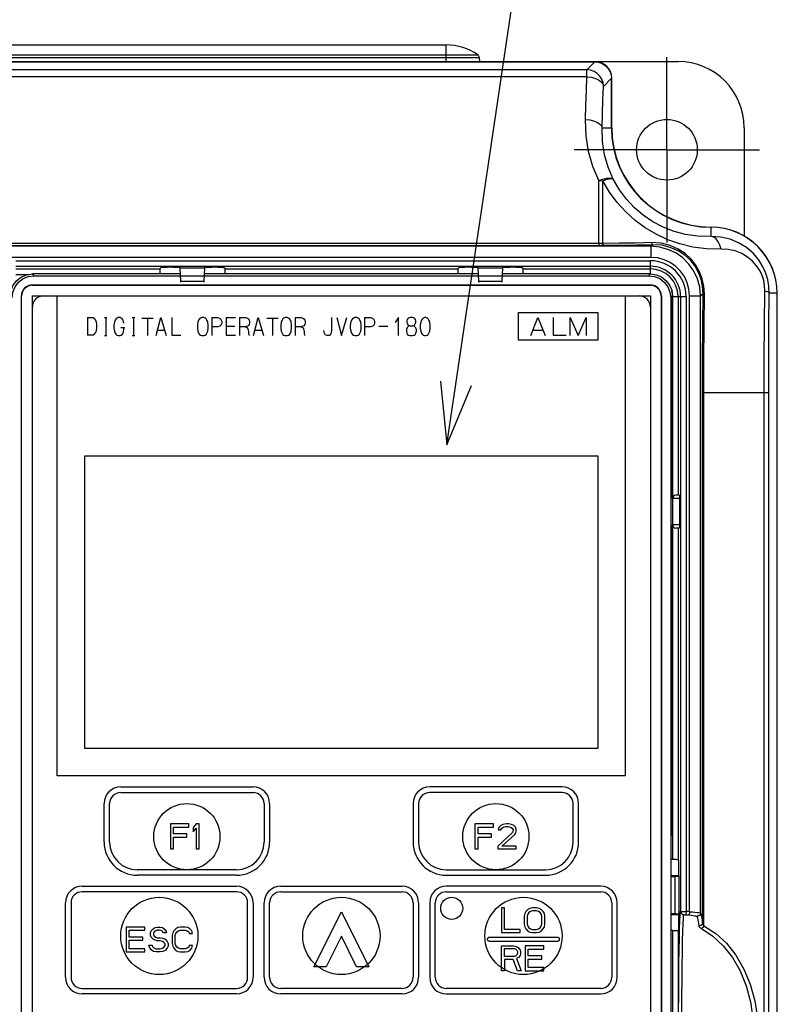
# Model space of a CAD drawing. Extents: x 27 to 410, y 32 to 287.
# Tile 12 of 30: x 92 to 116, y 212 to 243. Entities that reach past the tile are written whole.
import ezdxf

# ---------------------------------------------------------------- set-up
doc = ezdxf.new("R2010")
doc.units = 0
doc.header["$LTSCALE"] = 23.1
doc.linetypes.add('CENTER', pattern=[0.6, 0.375, -0.075, 0.075, -0.075])
doc.layers.get('0').update_dxf_attribs({"linetype": 'CONTINUOUS'})
for name, color, linetype in [('ALL_CURVE', 7, 'CONTINUOUS'), ('ALL_NOTE', 7, 'CONTINUOUS'), ('DEFAULT_1', 7, 'CENTER')]:
    doc.layers.add(name, color=color, linetype=linetype)

msp = doc.modelspace()

# ---------------------------------------------------------------- linework, layer by layer
at = {"color": 7, "linetype": 'CONTINUOUS'}
for p, q in [((63.257, 242.561), (105.737, 242.561)), ((105.737, 242.03), (105.737, 242.561)), ((55.823, 242.03), (113.171, 242.03)), ((58.487, 242.021), (110.507, 242.021)), ((86.298, 242.156), (106.797, 242.156)), ((86.383, 242.242), (106.752, 242.242)), ((106.797, 242.156), (106.799, 242.03)), ((110.25, 241.764), (110.507, 242.021)), ((110.25, 241.764), (58.744, 241.764)), ((110.25, 241.537), (110.25, 241.764)), ((110.25, 241.537), (58.744, 241.537)), ((110.781, 241.234), (111.038, 241.491)), ((111.038, 239.906), (111.038, 241.491)), ((111.047, 239.906), (111.047, 241.499)), ((110.737, 239.906), (111.038, 239.906)), ((115.295, 239.906), (115.295, 236.43)), ((110.627, 236.187), (110.627, 238.211)), ((110.758, 236.189), (110.758, 238.205)), ((114.233, 236.417), (114.233, 236.711)), ((110.627, 236.187), (81.842, 236.187)), ((110.627, 236.122), (81.842, 236.122)), ((112.306, 236.101), (81.842, 236.101)), ((110.627, 236.187), (110.627, 236.122)), ((112.306, 236.101), (112.358, 236.153)), ((112.306, 235.747), (112.306, 236.101)), ((112.306, 235.747), (81.842, 235.747)), ((91.931, 235.637), (112.286, 235.637)), ((91.931, 235.46), (112.286, 235.46)), ((91.931, 235.378), (96.548, 235.378)), ((96.604, 235.434), (96.548, 235.378)), ((96.975, 235.437), (96.781, 235.437)), ((97.202, 235.409), (97.152, 235.434)), ((97.228, 234.974), (97.202, 235.409)), ((97.202, 235.409), (97.988, 235.409)), ((97.988, 235.409), (97.962, 234.974)), ((98.038, 235.434), (97.988, 235.409)), ((98.409, 235.437), (98.215, 235.437)), ((98.642, 235.378), (98.586, 235.434)), ((98.642, 235.378), (106.106, 235.378)), ((106.162, 235.434), (106.106, 235.378)), ((106.533, 235.437), (106.339, 235.437)), ((106.76, 235.409), (106.71, 235.434)), ((106.786, 234.974), (106.76, 235.409)), ((106.76, 235.409), (107.546, 235.409)), ((107.546, 235.409), (107.52, 234.974)), ((107.596, 235.434), (107.546, 235.409)), ((107.967, 235.437), (107.773, 235.437)), ((108.2, 235.378), (108.144, 235.434)), ((108.2, 235.378), (112.286, 235.378)), ((112.286, 235.214), (112.286, 235.637)), ((91.931, 235.201), (92.361, 235.201)), ((92.519, 235.159), (92.463, 235.214)), ((97.214, 235.214), (92.463, 235.214)), ((92.519, 235.159), (112.229, 235.159)), ((106.772, 235.214), (97.976, 235.214)), ((112.285, 235.214), (107.534, 235.214)), ((112.285, 235.214), (112.229, 235.159)), ((92.462, 234.862), (92.462, 234.852)), ((92.462, 234.862), (112.286, 234.862)), ((92.462, 234.852), (112.286, 234.852)), ((97.962, 234.974), (97.228, 234.974)), ((107.52, 234.974), (106.786, 234.974)), ((112.286, 234.852), (112.286, 234.862)), ((92.108, 204.064), (92.108, 234.508)), ((92.117, 234.508), (92.108, 234.508)), ((92.117, 204.064), (92.117, 234.508)), ((92.462, 204.064), (92.462, 234.508)), ((92.462, 234.508), (112.286, 234.508)), ((93.259, 219.109), (93.259, 234.508)), ((111.49, 219.109), (111.49, 234.508)), ((112.286, 234.508), (112.286, 204.064)), ((112.631, 234.508), (112.631, 204.064)), ((112.64, 234.508), (112.631, 234.508)), ((112.64, 234.508), (112.64, 204.064)), ((112.937, 234.451), (112.993, 234.507)), ((112.937, 234.451), (112.937, 204.12)), ((112.993, 228.012), (112.993, 234.507)), ((112.997, 234.49), (112.997, 228.037)), ((112.997, 234.49), (113.433, 234.49)), ((113.174, 234.49), (113.174, 228.118)), ((113.256, 234.49), (113.256, 214.764)), ((113.433, 234.49), (113.433, 214.762)), ((113.543, 214.753), (113.543, 234.51)), ((113.543, 234.51), (113.897, 234.51)), ((113.897, 234.51), (113.977, 234.59)), ((113.897, 214.709), (113.897, 234.51)), ((116.348, 234.596), (116.101, 234.596)), ((116.348, 202.029), (116.348, 234.596)), ((116.357, 151.041), (116.357, 234.596)), ((108.056, 233.092), (108.056, 233.977)), ((108.056, 233.977), (110.605, 233.977)), ((110.605, 233.977), (110.605, 233.092)), ((110.605, 233.092), (108.056, 233.092)), ((113.96, 214.393), (113.96, 231.41)), ((113.96, 231.41), (116.081, 231.41)), ((114, 214.305), (114, 231.41)), ((115.937, 192.293), (115.937, 231.41)), ((116.081, 192.293), (116.081, 231.41)), ((112.972, 230.731), (112.988, 230.733)), ((112.972, 229.08), (112.972, 230.731)), ((112.988, 230.733), (112.988, 229.079)), ((94.144, 219.994), (94.144, 229.375)), ((94.144, 229.375), (110.605, 229.375)), ((110.605, 229.375), (110.605, 219.994)), ((112.988, 229.079), (112.972, 229.08)), ((113.218, 228.118), (113.1, 228.118)), ((112.994, 228.012), (112.994, 227.162)), ((113.22, 228.012), (112.994, 228.012)), ((113.22, 228.012), (113.22, 227.162)), ((112.993, 217.23), (112.993, 227.162)), ((113.22, 227.162), (112.994, 227.162)), ((112.997, 227.137), (112.997, 216.424)), ((113.218, 227.056), (113.1, 227.056)), ((113.174, 227.056), (113.174, 216.421)), ((110.605, 219.994), (94.144, 219.994)), ((112.972, 220.111), (112.988, 220.113)), ((112.972, 218.46), (112.972, 220.111)), ((112.988, 220.113), (112.988, 218.459)), ((111.49, 219.109), (93.259, 219.109)), ((112.988, 218.459), (112.972, 218.46)), ((112.993, 217.23), (112.947, 217.184)), ((112.947, 217.184), (112.947, 204.395)), ((112.997, 216.424), (112.947, 216.424)), ((113.174, 216.421), (113.165, 216.421)), ((113.195, 216.4), (113.174, 216.421)), ((113.195, 215.905), (113.195, 216.4)), ((113.195, 215.905), (112.947, 215.905)), ((113.067, 215.886), (113.067, 214.684)), ((113.213, 215.886), (113.067, 215.886)), ((113.195, 215.905), (113.213, 215.886)), ((113.213, 214.684), (113.213, 215.886)), ((112.947, 214.666), (113.195, 214.666)), ((113.067, 214.684), (113.213, 214.684)), ((113.195, 214.666), (113.213, 214.684)), ((113.195, 214.171), (113.195, 214.666)), ((113.433, 214.762), (113.426, 214.656)), ((113.543, 214.753), (113.533, 214.648)), ((112.997, 214.147), (112.947, 214.147)), ((112.997, 214.147), (112.997, 207.397)), ((113.174, 214.15), (113.195, 214.171)), ((113.174, 214.15), (113.174, 207.394))]:
    msp.add_line(p, q, dxfattribs=at)
for points in [[(110.507, 242.021), (110.626, 242.008), (110.738, 241.968), (110.838, 241.905), (110.922, 241.821), (110.985, 241.721), (111.024, 241.609), (111.038, 241.491)], [(110.781, 241.234), (110.767, 241.351), (110.728, 241.463), (110.665, 241.564), (110.581, 241.648), (110.48, 241.711), (110.368, 241.75), (110.25, 241.764)], [(110.206, 240.169), (110.22, 240.634), (110.235, 241.09), (110.25, 241.537)], [(110.25, 241.537), (110.384, 241.524), (110.509, 241.492), (110.618, 241.444), (110.702, 241.382), (110.758, 241.31), (110.781, 241.234)], [(110.737, 239.906), (110.751, 240.357), (110.765, 240.8), (110.781, 241.234)], [(110.627, 238.211), (110.439, 238.663), (110.303, 239.143), (110.224, 239.643), (110.206, 240.169)], [(110.206, 240.169), (110.34, 240.157), (110.465, 240.13), (110.573, 240.088), (110.658, 240.034), (110.714, 239.972), (110.737, 239.906)], [(111.096, 238.254), (110.934, 238.636), (110.817, 239.041), (110.75, 239.463), (110.737, 239.906)], [(110.627, 238.211), (110.755, 238.258), (110.874, 238.288), (110.975, 238.297), (111.051, 238.285), (111.096, 238.254)], [(110.627, 238.211), (110.671, 238.21), (110.715, 238.208), (110.758, 238.205)], [(110.758, 238.205), (110.792, 238.216), (110.825, 238.229), (110.861, 238.24), (110.899, 238.252), (110.937, 238.261), (110.975, 238.268), (111.013, 238.273), (111.047, 238.273), (111.076, 238.267), (111.096, 238.254)], [(114.551, 236.01), (114.085, 236.02), (113.648, 236.077), (113.234, 236.176), (112.841, 236.314), (112.47, 236.487), (112.122, 236.694), (111.796, 236.933), (111.495, 237.204), (111.221, 237.505), (110.974, 237.84), (110.758, 238.205)], [(114.233, 236.417), (113.81, 236.424), (113.417, 236.48), (113.045, 236.579), (112.694, 236.716), (112.365, 236.89), (112.059, 237.098), (111.777, 237.338), (111.522, 237.611), (111.293, 237.917), (111.096, 238.254)], [(116.101, 234.596), (116.089, 234.821), (116.049, 235.041), (115.982, 235.256), (115.884, 235.469), (115.75, 235.679), (115.578, 235.881), (115.365, 236.065), (115.117, 236.218), (114.84, 236.332), (114.542, 236.4), (114.233, 236.417)], [(114.551, 236.01), (114.518, 236.138), (114.465, 236.25), (114.397, 236.337), (114.318, 236.394), (114.233, 236.417)], [(110.758, 236.189), (110.693, 236.187), (110.627, 236.187)], [(110.78, 236.123), (110.704, 236.123), (110.627, 236.122)], [(112.324, 236.219), (111.811, 236.207), (111.289, 236.197), (110.758, 236.189)], [(110.758, 236.189), (110.763, 236.156), (110.771, 236.133), (110.78, 236.123)], [(112.358, 236.153), (111.842, 236.142), (111.315, 236.132), (110.78, 236.123)], [(113.897, 234.51), (113.872, 234.786), (113.8, 235.054), (113.683, 235.305), (113.524, 235.532), (113.328, 235.728), (113.101, 235.887), (112.85, 236.004), (112.582, 236.076), (112.306, 236.101)], [(114.017, 234.576), (114.001, 234.824), (113.95, 235.061), (113.864, 235.286), (113.744, 235.497), (113.59, 235.692), (113.4, 235.867), (113.175, 236.015), (112.916, 236.129), (112.629, 236.199), (112.324, 236.219)], [(112.324, 236.219), (112.331, 236.186), (112.343, 236.162), (112.358, 236.153)], [(113.977, 234.59), (113.962, 234.826), (113.913, 235.052), (113.831, 235.266), (113.717, 235.467), (113.57, 235.653), (113.388, 235.819), (113.172, 235.96), (112.925, 236.068), (112.651, 236.135), (112.358, 236.153)], [(115.958, 234.677), (115.95, 234.842), (115.92, 235.004), (115.869, 235.163), (115.794, 235.32), (115.693, 235.474), (115.562, 235.622), (115.401, 235.756), (115.214, 235.868), (115.005, 235.951), (114.782, 235.999), (114.551, 236.01)], [(113.543, 234.51), (113.524, 234.725), (113.469, 234.933), (113.377, 235.129), (113.254, 235.305), (113.101, 235.458), (112.925, 235.581), (112.729, 235.672), (112.521, 235.728), (112.306, 235.747)], [(96.548, 235.378), (96.547, 235.369), (96.547, 235.343), (96.546, 235.304), (96.546, 235.255), (96.545, 235.214)], [(96.604, 235.434), (96.614, 235.435), (96.639, 235.435), (96.678, 235.436), (96.727, 235.437), (96.781, 235.437)], [(96.975, 235.437), (97.028, 235.437), (97.077, 235.436), (97.116, 235.436), (97.142, 235.435), (97.152, 235.434)], [(98.038, 235.434), (98.048, 235.435), (98.074, 235.436), (98.113, 235.436), (98.162, 235.437), (98.215, 235.437)], [(98.409, 235.437), (98.463, 235.437), (98.512, 235.436), (98.551, 235.435), (98.577, 235.435), (98.586, 235.434)], [(98.645, 235.214), (98.645, 235.255), (98.644, 235.304), (98.643, 235.343), (98.643, 235.369), (98.642, 235.378)], [(106.106, 235.378), (106.105, 235.369), (106.105, 235.343), (106.104, 235.304), (106.104, 235.255), (106.103, 235.214)], [(106.162, 235.434), (106.172, 235.435), (106.197, 235.435), (106.236, 235.436), (106.285, 235.437), (106.339, 235.437)], [(106.533, 235.437), (106.586, 235.437), (106.635, 235.436), (106.674, 235.436), (106.7, 235.435), (106.71, 235.434)], [(107.596, 235.434), (107.606, 235.435), (107.632, 235.436), (107.671, 235.436), (107.72, 235.437), (107.773, 235.437)], [(107.967, 235.437), (108.021, 235.437), (108.07, 235.436), (108.109, 235.435), (108.135, 235.435), (108.144, 235.434)], [(108.203, 235.214), (108.203, 235.255), (108.202, 235.304), (108.201, 235.343), (108.201, 235.369), (108.2, 235.378)], [(91.755, 234.507), (91.779, 234.69), (91.85, 234.86), (91.963, 235.007), (92.109, 235.12), (92.28, 235.19), (92.463, 235.214)], [(91.811, 234.451), (91.835, 234.635), (91.906, 234.805), (92.018, 234.951), (92.164, 235.064), (92.335, 235.135), (92.519, 235.159)], [(112.229, 235.159), (112.413, 235.135), (112.584, 235.064), (112.73, 234.951), (112.842, 234.805), (112.913, 234.635), (112.937, 234.451)], [(112.285, 235.214), (112.468, 235.19), (112.639, 235.12), (112.785, 235.007), (112.898, 234.86), (112.969, 234.69), (112.993, 234.507)], [(97.231, 234.95), (97.23, 234.953), (97.229, 234.961), (97.228, 234.974)], [(97.962, 234.974), (97.961, 234.961), (97.96, 234.953), (97.959, 234.95)], [(106.789, 234.95), (106.788, 234.953), (106.787, 234.961), (106.786, 234.974)], [(107.52, 234.974), (107.519, 234.961), (107.518, 234.953), (107.517, 234.95)], [(113.96, 231.41), (113.962, 232.476), (113.968, 233.538), (113.977, 234.59)], [(114.017, 234.576), (113.997, 234.58), (113.983, 234.585), (113.977, 234.59)], [(114, 231.41), (114.002, 232.471), (114.008, 233.528), (114.017, 234.576)], [(115.937, 231.41), (115.939, 232.509), (115.946, 233.6), (115.958, 234.677)], [(115.958, 234.677), (116.032, 234.653), (116.08, 234.625), (116.101, 234.596)], [(116.081, 231.41), (116.083, 232.481), (116.09, 233.546), (116.101, 234.596)], [(113.218, 228.118), (113.218, 228.114), (113.219, 228.104), (113.22, 228.087), (113.22, 228.065), (113.22, 228.039), (113.22, 228.012)], [(113.22, 227.162), (113.22, 227.135), (113.22, 227.109), (113.22, 227.087), (113.219, 227.07), (113.218, 227.059), (113.218, 227.056)], [(113.165, 216.421), (113.139, 216.422), (113.1, 216.423), (113.051, 216.423), (112.997, 216.424)], [(112.947, 215.887), (112.979, 215.887), (113.022, 215.887), (113.067, 215.886)], [(113.067, 214.684), (113.022, 214.684), (112.979, 214.684), (112.947, 214.684)], [(113.256, 206.78), (113.25, 206.815), (113.242, 206.901), (113.234, 207.051), (113.226, 207.274), (113.218, 207.573), (113.21, 207.941), (113.204, 208.366), (113.198, 208.837), (113.194, 209.345), (113.191, 209.882), (113.19, 210.437), (113.19, 210.999), (113.191, 211.556), (113.194, 212.097), (113.197, 212.612), (113.203, 213.091), (113.209, 213.525), (113.216, 213.904), (113.224, 214.219), (113.233, 214.461), (113.241, 214.628), (113.249, 214.724), (113.256, 214.764)], [(113.256, 214.764), (113.263, 214.764), (113.281, 214.765), (113.309, 214.764), (113.346, 214.764), (113.388, 214.763), (113.433, 214.762)], [(113.256, 214.764), (113.264, 214.724), (113.286, 214.691), (113.318, 214.667), (113.357, 214.658)], [(113.357, 206.886), (113.351, 206.92), (113.344, 207.004), (113.336, 207.15), (113.328, 207.367), (113.32, 207.658), (113.312, 208.016), (113.306, 208.43), (113.301, 208.888), (113.297, 209.383), (113.294, 209.906), (113.293, 210.446), (113.293, 210.993), (113.294, 211.535), (113.296, 212.062), (113.3, 212.563), (113.305, 213.029), (113.311, 213.452), (113.318, 213.821), (113.326, 214.127), (113.334, 214.363), (113.343, 214.525), (113.35, 214.619), (113.357, 214.658)], [(113.357, 214.658), (113.36, 214.658), (113.367, 214.659), (113.378, 214.658), (113.392, 214.658), (113.409, 214.657), (113.426, 214.656)], [(113.426, 214.656), (113.48, 214.652), (113.533, 214.648)], [(113.533, 214.648), (113.594, 214.641), (113.65, 214.634), (113.699, 214.626), (113.738, 214.618), (113.763, 214.611), (113.774, 214.605)], [(113.543, 214.753), (113.632, 214.747), (113.715, 214.739), (113.787, 214.731), (113.843, 214.723), (113.881, 214.716), (113.897, 214.709)], [(113.897, 214.709), (113.89, 214.673), (113.872, 214.642), (113.844, 214.618), (113.81, 214.605), (113.774, 214.605)], [(113.774, 214.605), (113.795, 214.544), (113.816, 214.441), (113.836, 214.297)], [(113.897, 214.709), (113.918, 214.647), (113.94, 214.541), (113.96, 214.393)], [(113.96, 214.393), (113.953, 214.36), (113.935, 214.331), (113.907, 214.309), (113.872, 214.297), (113.836, 214.297)], [(113.836, 214.297), (113.848, 214.269), (113.878, 214.24), (113.922, 214.212)], [(114, 214.305), (113.985, 214.274), (113.966, 214.246), (113.944, 214.224), (113.922, 214.212)], [(113.922, 214.212), (114.292, 213.97), (114.625, 213.662), (114.916, 213.289), (115.162, 212.857), (115.355, 212.38), (115.493, 211.865), (115.577, 211.325), (115.605, 210.772), (115.577, 210.219), (115.494, 209.679), (115.355, 209.165), (115.162, 208.687), (114.917, 208.255), (114.625, 207.883), (114.292, 207.574), (113.922, 207.332)], [(113.96, 214.393), (113.966, 214.364), (113.98, 214.334), (114, 214.305)], [(114, 214.305), (114.384, 214.057), (114.73, 213.74), (115.032, 213.358), (115.287, 212.914), (115.487, 212.423), (115.631, 211.895), (115.718, 211.34), (115.747, 210.772), (115.718, 210.204), (115.631, 209.65), (115.487, 209.121), (115.287, 208.63), (115.033, 208.187), (114.73, 207.804), (114.384, 207.487), (114, 207.239)], [(112.997, 214.147), (113.051, 214.147), (113.1, 214.148), (113.139, 214.149), (113.165, 214.149), (113.174, 214.15)]]:
    msp.add_lwpolyline(points, dxfattribs=at)
for centre, radius in [((112.817, 239.198), 0.974), ((97.418, 217.162), 1.062), ((107.33, 217.162), 1.062), ((96.533, 213.976), 1.239), ((102.374, 213.976), 1.239), ((108.215, 213.976), 1.239)]:
    msp.add_circle(centre, radius, dxfattribs=at)
for centre, radius, start, end in [((105.737, 240.791), 1.77, 55.0296, 90), ((106.691, 242.155), 0.106, 1, 55.0296), ((110.516, 241.499), 0.531, 0, 90), ((113.171, 239.906), 2.124, 0, 90), ((114.233, 239.906), 3.195, 180, 270), ((114.233, 239.906), 3.186, 180, 270), ((114.233, 234.596), 2.124, 0, 90), ((114.233, 234.596), 2.115, 0, 90), ((112.286, 234.49), 1.147, 0, 90), ((112.286, 234.49), 0.97, 0, 90), ((112.286, 234.49), 0.888, 0, 90), ((92.462, 234.508), 0.354, 90, 180), ((92.462, 234.508), 0.345, 90, 180), ((112.286, 234.508), 0.354, 0, 90), ((112.286, 234.508), 0.345, 0, 90), ((92.816, 234.154), 0.354, 90, 180), ((111.932, 234.154), 0.354, 0, 90), ((112.286, 234.49), 0.711, 0, 14.5406), ((113.1, 228.012), 0.106, 90, 180), ((113.1, 227.162), 0.106, 180, 270), ((113.171, 210.772), 3.999, 84.6612, 86.2392)]:
    msp.add_arc(centre, radius, start, end, dxfattribs=at)
at = {"layer": 'ALL_CURVE', "linetype": 'CONTINUOUS'}
for p, q in [((94.227, 233.813), (94.227, 233.255)), ((94.227, 233.813), (94.408, 233.813)), ((94.408, 233.813), (94.464, 233.773)), ((94.464, 233.773), (94.506, 233.674)), ((94.771, 233.813), (94.854, 233.813)), ((94.813, 233.813), (94.813, 233.235)), ((95.147, 233.773), (95.119, 233.733)), ((95.217, 233.813), (95.147, 233.773)), ((95.273, 233.813), (95.217, 233.813)), ((95.314, 233.793), (95.273, 233.813)), ((95.342, 233.773), (95.314, 233.793)), ((95.37, 233.733), (95.342, 233.773)), ((95.663, 233.813), (95.746, 233.813)), ((95.705, 233.813), (95.705, 233.235)), ((95.97, 233.793), (96.332, 233.793)), ((96.151, 233.793), (96.151, 233.235)), ((96.429, 233.235), (96.583, 233.813)), ((96.583, 233.813), (96.75, 233.235)), ((96.931, 233.813), (96.931, 233.255)), ((97.823, 233.773), (97.795, 233.733)), ((97.851, 233.793), (97.823, 233.773)), ((97.893, 233.813), (97.851, 233.793)), ((97.963, 233.813), (97.893, 233.813)), ((98.005, 233.793), (97.963, 233.813)), ((98.032, 233.773), (98.005, 233.793)), ((98.06, 233.733), (98.032, 233.773)), ((98.214, 233.813), (98.214, 233.235)), ((98.214, 233.813), (98.409, 233.813)), ((98.409, 233.813), (98.465, 233.793)), ((98.465, 233.793), (98.492, 233.773)), ((98.492, 233.773), (98.52, 233.733)), ((98.674, 233.813), (98.674, 233.255)), ((98.674, 233.813), (98.98, 233.813)), ((99.106, 233.813), (99.106, 233.235)), ((99.106, 233.813), (99.301, 233.813)), ((99.301, 233.813), (99.357, 233.793)), ((99.357, 233.793), (99.385, 233.773)), ((99.385, 233.773), (99.412, 233.733)), ((99.552, 233.235), (99.705, 233.813)), ((99.705, 233.813), (99.872, 233.235)), ((99.984, 233.793), (100.346, 233.793)), ((100.165, 233.793), (100.165, 233.235)), ((100.5, 233.773), (100.472, 233.733)), ((100.527, 233.793), (100.5, 233.773)), ((100.569, 233.813), (100.527, 233.793)), ((100.639, 233.813), (100.569, 233.813)), ((100.681, 233.793), (100.639, 233.813)), ((100.709, 233.773), (100.681, 233.793)), ((100.737, 233.733), (100.709, 233.773)), ((100.89, 233.813), (100.89, 233.235)), ((100.89, 233.813), (101.085, 233.813)), ((101.085, 233.813), (101.141, 233.793)), ((101.141, 233.793), (101.169, 233.773)), ((101.169, 233.773), (101.197, 233.733)), ((102.061, 233.813), (102.061, 233.415)), ((102.228, 233.813), (102.381, 233.235)), ((102.381, 233.235), (102.549, 233.813)), ((102.73, 233.773), (102.702, 233.733)), ((102.758, 233.793), (102.73, 233.773)), ((102.8, 233.813), (102.758, 233.793)), ((102.869, 233.813), (102.8, 233.813)), ((102.911, 233.793), (102.869, 233.813)), ((102.939, 233.773), (102.911, 233.793)), ((102.967, 233.733), (102.939, 233.773)), ((103.12, 233.813), (103.12, 233.235)), ((103.12, 233.813), (103.315, 233.813)), ((103.315, 233.813), (103.371, 233.793)), ((103.371, 233.793), (103.399, 233.773)), ((103.399, 233.773), (103.427, 233.733)), ((104.207, 233.813), (104.096, 233.654)), ((104.207, 233.235), (104.207, 233.813)), ((104.514, 233.793), (104.486, 233.753)), ((104.584, 233.813), (104.514, 233.793)), ((104.653, 233.813), (104.584, 233.813)), ((104.723, 233.793), (104.653, 233.813)), ((104.751, 233.753), (104.723, 233.793)), ((104.974, 233.773), (104.946, 233.733)), ((105.002, 233.793), (104.974, 233.773)), ((105.044, 233.813), (105.002, 233.793)), ((105.085, 233.813), (105.044, 233.813)), ((105.127, 233.793), (105.085, 233.813)), ((105.155, 233.773), (105.127, 233.793)), ((105.183, 233.733), (105.155, 233.773)), ((108.454, 233.235), (108.673, 233.813)), ((108.673, 233.813), (108.912, 233.235)), ((109.171, 233.813), (109.171, 233.255)), ((109.708, 233.235), (109.708, 233.813)), ((109.708, 233.813), (109.967, 233.235)), ((109.967, 233.235), (110.226, 233.813)), ((110.226, 233.813), (110.226, 233.235)), ((94.506, 233.674), (94.52, 233.574)), ((94.52, 233.494), (94.506, 233.375)), ((94.52, 233.574), (94.52, 233.494)), ((95.091, 233.674), (95.077, 233.574)), ((95.077, 233.574), (95.077, 233.474)), ((95.077, 233.474), (95.091, 233.375)), ((95.119, 233.733), (95.091, 233.674)), ((95.3, 233.494), (95.426, 233.494)), ((95.384, 233.693), (95.37, 233.733)), ((95.398, 233.634), (95.384, 233.693)), ((95.398, 233.435), (95.398, 233.494)), ((97.768, 233.674), (97.754, 233.574)), ((97.754, 233.574), (97.754, 233.474)), ((97.754, 233.474), (97.768, 233.375)), ((97.795, 233.733), (97.768, 233.674)), ((98.088, 233.674), (98.06, 233.733)), ((98.102, 233.574), (98.088, 233.674)), ((98.088, 233.375), (98.102, 233.474)), ((98.102, 233.474), (98.102, 233.574)), ((98.409, 233.514), (98.214, 233.514)), ((98.465, 233.534), (98.409, 233.514)), ((98.492, 233.554), (98.465, 233.534)), ((98.52, 233.594), (98.492, 233.554)), ((98.52, 233.733), (98.534, 233.693)), ((98.534, 233.634), (98.52, 233.594)), ((98.534, 233.693), (98.534, 233.634)), ((98.674, 233.534), (98.952, 233.534)), ((99.301, 233.514), (99.106, 233.514)), ((99.357, 233.534), (99.301, 233.514)), ((99.301, 233.514), (99.343, 233.494)), ((99.343, 233.494), (99.371, 233.454)), ((99.385, 233.554), (99.357, 233.534)), ((99.371, 233.454), (99.385, 233.415)), ((99.412, 233.594), (99.385, 233.554)), ((99.412, 233.733), (99.426, 233.693)), ((99.426, 233.634), (99.412, 233.594)), ((99.426, 233.693), (99.426, 233.634)), ((100.444, 233.674), (100.43, 233.574)), ((100.43, 233.574), (100.43, 233.474)), ((100.43, 233.474), (100.444, 233.375)), ((100.472, 233.733), (100.444, 233.674)), ((100.764, 233.674), (100.737, 233.733)), ((100.778, 233.574), (100.764, 233.674)), ((100.764, 233.375), (100.778, 233.474)), ((100.778, 233.474), (100.778, 233.574)), ((101.085, 233.514), (100.89, 233.514)), ((101.141, 233.534), (101.085, 233.514)), ((101.085, 233.514), (101.127, 233.494)), ((101.127, 233.494), (101.155, 233.454)), ((101.169, 233.554), (101.141, 233.534)), ((101.155, 233.454), (101.169, 233.415)), ((101.197, 233.594), (101.169, 233.554)), ((101.197, 233.733), (101.21, 233.693)), ((101.21, 233.634), (101.197, 233.594)), ((101.21, 233.693), (101.21, 233.634)), ((102.674, 233.674), (102.66, 233.574)), ((102.66, 233.574), (102.66, 233.474)), ((102.66, 233.474), (102.674, 233.375)), ((102.702, 233.733), (102.674, 233.674)), ((102.995, 233.674), (102.967, 233.733)), ((103.009, 233.574), (102.995, 233.674)), ((102.995, 233.375), (103.009, 233.474)), ((103.009, 233.474), (103.009, 233.574)), ((103.315, 233.514), (103.12, 233.514)), ((103.371, 233.534), (103.315, 233.514)), ((103.399, 233.554), (103.371, 233.534)), ((103.427, 233.594), (103.399, 233.554)), ((103.427, 233.733), (103.441, 233.693)), ((103.441, 233.634), (103.427, 233.594)), ((103.441, 233.693), (103.441, 233.634)), ((103.58, 233.534), (103.859, 233.534)), ((104.486, 233.494), (104.458, 233.435)), ((104.486, 233.753), (104.472, 233.713)), ((104.472, 233.713), (104.472, 233.654)), ((104.472, 233.654), (104.486, 233.614)), ((104.486, 233.614), (104.514, 233.574)), ((104.528, 233.534), (104.486, 233.494)), ((104.514, 233.574), (104.57, 233.554)), ((104.57, 233.554), (104.528, 233.534)), ((104.57, 233.554), (104.667, 233.554)), ((104.667, 233.554), (104.723, 233.574)), ((104.709, 233.534), (104.667, 233.554)), ((104.751, 233.494), (104.709, 233.534)), ((104.723, 233.574), (104.765, 233.654)), ((104.765, 233.713), (104.751, 233.753)), ((104.779, 233.435), (104.751, 233.494)), ((104.765, 233.654), (104.765, 233.713)), ((104.918, 233.674), (104.904, 233.574)), ((104.904, 233.574), (104.904, 233.474)), ((104.904, 233.474), (104.918, 233.375)), ((104.946, 233.733), (104.918, 233.674)), ((105.211, 233.674), (105.183, 233.733)), ((105.225, 233.574), (105.211, 233.674)), ((105.211, 233.375), (105.225, 233.474)), ((105.225, 233.474), (105.225, 233.574)), ((94.408, 233.255), (94.227, 233.255)), ((94.464, 233.295), (94.408, 233.255)), ((94.506, 233.375), (94.464, 233.295)), ((94.771, 233.235), (94.854, 233.235)), ((95.091, 233.375), (95.119, 233.315)), ((95.119, 233.315), (95.147, 233.275)), ((95.147, 233.275), (95.175, 233.255)), ((95.175, 233.255), (95.217, 233.235)), ((95.217, 233.235), (95.273, 233.235)), ((95.273, 233.235), (95.314, 233.255)), ((95.314, 233.255), (95.342, 233.275)), ((95.342, 233.275), (95.37, 233.315)), ((95.37, 233.315), (95.384, 233.355)), ((95.384, 233.355), (95.398, 233.435)), ((95.663, 233.235), (95.746, 233.235)), ((96.485, 233.415), (96.694, 233.415)), ((96.931, 233.255), (97.224, 233.255)), ((97.768, 233.375), (97.795, 233.315)), ((97.795, 233.315), (97.823, 233.275)), ((97.823, 233.275), (97.851, 233.255)), ((97.851, 233.255), (97.893, 233.235)), ((97.893, 233.235), (97.963, 233.235)), ((97.963, 233.235), (98.005, 233.255)), ((98.005, 233.255), (98.032, 233.275)), ((98.032, 233.275), (98.06, 233.315)), ((98.06, 233.315), (98.088, 233.375)), ((98.674, 233.255), (98.98, 233.255)), ((99.385, 233.415), (99.398, 233.355)), ((99.398, 233.355), (99.398, 233.295)), ((99.398, 233.295), (99.412, 233.255)), ((99.412, 233.255), (99.426, 233.235)), ((99.608, 233.415), (99.817, 233.415)), ((100.444, 233.375), (100.472, 233.315)), ((100.472, 233.315), (100.5, 233.275)), ((100.5, 233.275), (100.527, 233.255)), ((100.527, 233.255), (100.569, 233.235)), ((100.569, 233.235), (100.639, 233.235)), ((100.639, 233.235), (100.681, 233.255)), ((100.681, 233.255), (100.709, 233.275)), ((100.709, 233.275), (100.737, 233.315)), ((100.737, 233.315), (100.764, 233.375)), ((101.169, 233.415), (101.183, 233.355)), ((101.183, 233.355), (101.183, 233.295)), ((101.183, 233.295), (101.197, 233.255)), ((101.197, 233.255), (101.21, 233.235)), ((101.824, 233.335), (101.81, 233.395)), ((101.838, 233.295), (101.824, 233.335)), ((101.866, 233.255), (101.838, 233.295)), ((101.907, 233.235), (101.866, 233.255)), ((101.977, 233.235), (101.907, 233.235)), ((102.005, 233.255), (101.977, 233.235)), ((102.033, 233.295), (102.005, 233.255)), ((102.047, 233.335), (102.033, 233.295)), ((102.061, 233.415), (102.047, 233.335)), ((102.674, 233.375), (102.702, 233.315)), ((102.702, 233.315), (102.73, 233.275)), ((102.73, 233.275), (102.758, 233.255)), ((102.758, 233.255), (102.8, 233.235)), ((102.8, 233.235), (102.869, 233.235)), ((102.869, 233.235), (102.911, 233.255)), ((102.911, 233.255), (102.939, 233.275)), ((102.939, 233.275), (102.967, 233.315)), ((102.967, 233.315), (102.995, 233.375)), ((104.458, 233.435), (104.458, 233.375)), ((104.458, 233.375), (104.472, 233.315)), ((104.472, 233.315), (104.5, 233.275)), ((104.5, 233.275), (104.528, 233.255)), ((104.528, 233.255), (104.584, 233.235)), ((104.584, 233.235), (104.653, 233.235)), ((104.653, 233.235), (104.709, 233.255)), ((104.709, 233.255), (104.737, 233.275)), ((104.737, 233.275), (104.765, 233.315)), ((104.765, 233.315), (104.779, 233.375)), ((104.779, 233.375), (104.779, 233.435)), ((104.918, 233.375), (104.946, 233.315)), ((104.946, 233.315), (104.974, 233.275)), ((104.974, 233.275), (105.002, 233.255)), ((105.002, 233.255), (105.044, 233.235)), ((105.044, 233.235), (105.085, 233.235)), ((105.085, 233.235), (105.127, 233.255)), ((105.127, 233.255), (105.155, 233.275)), ((105.155, 233.275), (105.183, 233.315)), ((105.183, 233.315), (105.211, 233.375)), ((108.534, 233.415), (108.832, 233.415)), ((109.171, 233.255), (109.589, 233.255)), ((95.294, 218.755), (99.542, 218.755)), ((109.454, 218.755), (105.206, 218.755)), ((95.294, 218.578), (99.542, 218.578)), ((109.454, 218.578), (105.206, 218.578)), ((94.763, 216.985), (94.763, 218.224)), ((94.94, 216.985), (94.94, 218.224)), ((99.896, 218.224), (99.896, 216.985)), ((100.073, 218.224), (100.073, 216.985)), ((104.675, 218.224), (104.675, 216.985)), ((104.852, 218.224), (104.852, 216.985)), ((109.808, 216.985), (109.808, 218.224)), ((109.985, 216.985), (109.985, 218.224)), ((96.887, 217.569), (96.887, 216.772)), ((97.484, 217.569), (96.887, 217.569)), ((96.987, 217.247), (96.987, 217.467)), ((96.987, 217.467), (97.484, 217.467)), ((97.484, 217.467), (97.484, 217.569)), ((97.717, 217.569), (97.617, 217.45)), ((97.617, 217.45), (97.617, 217.315)), ((97.617, 217.315), (97.717, 217.433)), ((97.816, 217.569), (97.717, 217.569)), ((97.717, 217.433), (97.717, 216.772)), ((97.816, 216.772), (97.816, 217.569)), ((106.657, 217.569), (106.657, 216.772)), ((107.255, 217.569), (106.657, 217.569)), ((106.757, 217.247), (106.757, 217.467)), ((106.757, 217.467), (107.255, 217.467)), ((107.255, 217.467), (107.255, 217.569)), ((107.421, 217.45), (107.404, 217.382)), ((107.404, 217.382), (107.487, 217.382)), ((107.487, 217.518), (107.421, 217.45)), ((107.554, 217.552), (107.487, 217.518)), ((107.487, 217.382), (107.52, 217.433)), ((107.52, 217.433), (107.57, 217.467)), ((107.67, 217.569), (107.554, 217.552)), ((107.57, 217.467), (107.653, 217.484)), ((107.653, 217.484), (107.719, 217.484)), ((107.736, 217.569), (107.67, 217.569)), ((107.719, 217.484), (107.802, 217.467)), ((107.836, 217.552), (107.736, 217.569)), ((107.802, 217.467), (107.852, 217.433)), ((107.902, 217.518), (107.836, 217.552)), ((107.852, 217.433), (107.885, 217.382)), ((107.885, 217.348), (107.852, 217.281)), ((107.885, 217.382), (107.885, 217.348)), ((107.968, 217.45), (107.902, 217.518)), ((107.985, 217.382), (107.968, 217.45)), ((107.968, 217.281), (107.985, 217.348)), ((107.985, 217.348), (107.985, 217.382)), ((97.418, 217.247), (96.987, 217.247)), ((96.987, 216.772), (96.987, 217.145)), ((96.987, 217.145), (97.418, 217.145)), ((97.418, 217.145), (97.418, 217.247)), ((107.188, 217.247), (106.757, 217.247)), ((106.757, 216.772), (106.757, 217.145)), ((106.757, 217.145), (107.188, 217.145)), ((107.188, 217.145), (107.188, 217.247)), ((107.852, 217.281), (107.388, 216.857)), ((107.52, 216.857), (107.935, 217.23)), ((107.935, 217.23), (107.968, 217.281)), ((96.887, 216.772), (96.987, 216.772)), ((97.717, 216.772), (97.816, 216.772)), ((106.657, 216.772), (106.757, 216.772)), ((107.388, 216.857), (107.388, 216.772)), ((107.388, 216.772), (107.985, 216.772)), ((107.985, 216.857), (107.52, 216.857)), ((107.985, 216.772), (107.985, 216.857)), ((99.011, 216.1), (95.825, 216.1)), ((105.737, 216.1), (108.923, 216.1)), ((99.011, 215.923), (95.825, 215.923)), ((105.737, 215.923), (108.923, 215.923)), ((94.055, 215.569), (99.011, 215.569)), ((100.427, 215.569), (104.321, 215.569)), ((110.693, 215.569), (105.737, 215.569)), ((99.011, 215.392), (94.055, 215.392)), ((100.427, 215.392), (104.321, 215.392)), ((105.737, 215.392), (110.693, 215.392)), ((93.524, 212.648), (93.524, 215.038)), ((93.701, 215.038), (93.701, 212.648)), ((99.365, 212.648), (99.365, 215.038)), ((99.542, 215.038), (99.542, 212.648)), ((99.896, 212.648), (99.896, 215.038)), ((100.073, 212.648), (100.073, 215.038)), ((104.675, 215.038), (104.675, 212.648)), ((104.852, 215.038), (104.852, 212.648)), ((105.206, 215.038), (105.206, 212.648)), ((105.383, 212.648), (105.383, 215.038)), ((107.507, 214.878), (107.507, 214.082)), ((107.607, 214.878), (107.507, 214.878)), ((107.607, 214.184), (107.607, 214.878)), ((108.353, 214.828), (108.287, 214.76)), ((108.42, 214.861), (108.353, 214.828)), ((108.503, 214.878), (108.42, 214.861)), ((108.635, 214.878), (108.503, 214.878)), ((108.718, 214.861), (108.635, 214.878)), ((108.785, 214.828), (108.718, 214.861)), ((108.851, 214.76), (108.785, 214.828)), ((111.047, 215.038), (111.047, 212.648)), ((111.224, 212.648), (111.224, 215.038)), ((101.489, 212.984), (102.374, 214.754)), ((102.374, 214.754), (103.259, 212.984)), ((108.254, 214.692), (108.237, 214.607)), ((108.237, 214.607), (108.237, 214.353)), ((108.287, 214.76), (108.254, 214.692)), ((108.353, 214.675), (108.337, 214.607)), ((108.337, 214.607), (108.337, 214.353)), ((108.387, 214.726), (108.353, 214.675)), ((108.436, 214.76), (108.387, 214.726)), ((108.503, 214.777), (108.436, 214.76)), ((108.635, 214.777), (108.503, 214.777)), ((108.702, 214.76), (108.635, 214.777)), ((108.752, 214.726), (108.702, 214.76)), ((108.785, 214.675), (108.752, 214.726)), ((108.801, 214.607), (108.785, 214.675)), ((108.801, 214.353), (108.801, 214.607)), ((108.884, 214.692), (108.851, 214.76)), ((108.901, 214.607), (108.884, 214.692)), ((108.901, 214.353), (108.901, 214.607)), ((95.471, 214.259), (95.471, 213.462)), ((96.068, 214.259), (95.471, 214.259)), ((96.068, 214.157), (96.068, 214.259)), ((96.268, 214.14), (96.334, 214.208)), ((96.334, 214.208), (96.4, 214.242)), ((96.4, 214.242), (96.467, 214.259)), ((96.467, 214.259), (96.55, 214.259)), ((96.55, 214.259), (96.633, 214.242)), ((96.633, 214.242), (96.699, 214.191)), ((96.699, 214.191), (96.749, 214.123)), ((97.064, 214.208), (96.998, 214.14)), ((97.13, 214.242), (97.064, 214.208)), ((97.213, 214.259), (97.13, 214.242)), ((97.363, 214.259), (97.213, 214.259)), ((97.446, 214.242), (97.363, 214.259)), ((97.512, 214.208), (97.446, 214.242)), ((97.578, 214.14), (97.512, 214.208)), ((108.104, 214.184), (107.607, 214.184)), ((108.104, 214.082), (108.104, 214.184)), ((108.237, 214.353), (108.254, 214.268)), ((108.254, 214.268), (108.287, 214.2)), ((108.287, 214.2), (108.353, 214.133)), ((108.337, 214.353), (108.353, 214.285)), ((108.353, 214.285), (108.387, 214.234)), ((108.387, 214.234), (108.436, 214.2)), ((108.436, 214.2), (108.503, 214.184)), ((108.503, 214.184), (108.635, 214.184)), ((108.635, 214.184), (108.702, 214.2)), ((108.702, 214.2), (108.752, 214.234)), ((108.752, 214.234), (108.785, 214.285)), ((108.785, 214.285), (108.801, 214.353)), ((108.785, 214.133), (108.851, 214.2)), ((108.851, 214.2), (108.884, 214.268)), ((108.884, 214.268), (108.901, 214.353)), ((95.571, 213.937), (95.571, 214.157)), ((95.571, 214.157), (96.068, 214.157)), ((96.002, 213.937), (95.571, 213.937)), ((96.002, 213.835), (96.002, 213.937)), ((96.251, 214.072), (96.268, 214.14)), ((96.251, 214.005), (96.251, 214.072)), ((96.268, 213.937), (96.251, 214.005)), ((96.334, 213.869), (96.268, 213.937)), ((96.4, 213.835), (96.334, 213.869)), ((96.367, 214.106), (96.351, 214.055)), ((96.351, 214.055), (96.351, 214.022)), ((96.351, 214.022), (96.367, 213.971)), ((96.417, 214.14), (96.367, 214.106)), ((96.367, 213.971), (96.417, 213.937)), ((96.467, 214.157), (96.417, 214.14)), ((96.417, 213.937), (96.467, 213.92)), ((96.566, 214.157), (96.467, 214.157)), ((96.467, 213.92), (96.566, 213.92)), ((96.616, 214.14), (96.566, 214.157)), ((96.566, 213.92), (96.649, 213.903)), ((96.649, 214.106), (96.616, 214.14)), ((96.666, 214.072), (96.649, 214.106)), ((96.649, 213.903), (96.716, 213.869)), ((96.765, 214.072), (96.666, 214.072)), ((96.716, 213.869), (96.782, 213.801)), ((96.749, 214.123), (96.765, 214.072)), ((96.964, 214.072), (96.948, 213.988)), ((96.948, 213.988), (96.948, 213.733)), ((96.998, 214.14), (96.964, 214.072)), ((97.047, 213.988), (97.064, 214.055)), ((97.047, 213.733), (97.047, 213.988)), ((97.064, 214.055), (97.097, 214.106)), ((97.097, 214.106), (97.147, 214.14)), ((97.147, 214.14), (97.213, 214.157)), ((97.213, 214.157), (97.363, 214.157)), ((97.363, 214.157), (97.429, 214.14)), ((97.429, 214.14), (97.479, 214.106)), ((97.479, 214.106), (97.495, 214.055)), ((97.495, 214.055), (97.595, 214.055)), ((97.595, 214.055), (97.578, 214.14)), ((102.374, 213.963), (101.885, 212.984)), ((102.863, 212.984), (102.374, 213.963)), ((107.135, 213.94), (109.295, 213.94)), ((107.507, 214.082), (108.104, 214.082)), ((108.353, 214.133), (108.42, 214.099)), ((108.42, 214.099), (108.503, 214.082)), ((108.503, 214.082), (108.635, 214.082)), ((108.635, 214.082), (108.718, 214.099)), ((108.718, 214.099), (108.785, 214.133)), ((95.571, 213.564), (95.571, 213.835)), ((95.571, 213.835), (96.002, 213.835)), ((96.068, 213.564), (95.571, 213.564)), ((96.068, 213.462), (96.068, 213.564)), ((96.218, 213.615), (96.201, 213.683)), ((96.201, 213.683), (96.301, 213.683)), ((96.268, 213.53), (96.218, 213.615)), ((96.301, 213.683), (96.317, 213.632)), ((96.317, 213.632), (96.367, 213.581)), ((96.367, 213.581), (96.433, 213.564)), ((96.467, 213.818), (96.4, 213.835)), ((96.433, 213.564), (96.566, 213.564)), ((96.566, 213.818), (96.467, 213.818)), ((96.633, 213.801), (96.566, 213.818)), ((96.566, 213.564), (96.633, 213.581)), ((96.682, 213.767), (96.633, 213.801)), ((96.633, 213.581), (96.682, 213.615)), ((96.716, 213.717), (96.682, 213.767)), ((96.682, 213.615), (96.716, 213.666)), ((96.716, 213.666), (96.716, 213.717)), ((96.782, 213.581), (96.716, 213.513)), ((96.782, 213.801), (96.815, 213.733)), ((96.815, 213.649), (96.782, 213.581)), ((96.815, 213.733), (96.815, 213.649)), ((96.948, 213.733), (96.964, 213.649)), ((96.964, 213.649), (96.998, 213.581)), ((96.998, 213.581), (97.064, 213.513)), ((97.064, 213.666), (97.047, 213.733)), ((97.097, 213.615), (97.064, 213.666)), ((97.147, 213.581), (97.097, 213.615)), ((97.213, 213.564), (97.147, 213.581)), ((97.363, 213.564), (97.213, 213.564)), ((97.429, 213.581), (97.363, 213.564)), ((97.479, 213.615), (97.429, 213.581)), ((97.495, 213.666), (97.479, 213.615)), ((97.595, 213.666), (97.495, 213.666)), ((97.512, 213.513), (97.578, 213.581)), ((97.578, 213.581), (97.595, 213.666)), ((109.295, 213.799), (107.135, 213.799)), ((107.507, 212.861), (107.507, 213.657)), ((107.507, 213.657), (107.905, 213.657)), ((107.607, 213.318), (107.607, 213.572)), ((107.607, 213.572), (107.922, 213.572)), ((107.905, 213.657), (107.988, 213.64)), ((107.922, 213.572), (107.972, 213.555)), ((107.972, 213.555), (108.005, 213.521)), ((107.988, 213.64), (108.055, 213.589)), ((108.055, 213.589), (108.104, 213.521)), ((108.27, 213.657), (108.27, 212.861)), ((108.868, 213.657), (108.27, 213.657)), ((108.37, 213.335), (108.37, 213.555)), ((108.37, 213.555), (108.868, 213.555)), ((108.868, 213.555), (108.868, 213.657)), ((95.471, 213.462), (96.068, 213.462)), ((96.351, 213.479), (96.268, 213.53)), ((96.433, 213.462), (96.351, 213.479)), ((96.566, 213.462), (96.433, 213.462)), ((96.649, 213.479), (96.566, 213.462)), ((96.716, 213.513), (96.649, 213.479)), ((97.064, 213.513), (97.13, 213.479)), ((97.13, 213.479), (97.213, 213.462)), ((97.213, 213.462), (97.363, 213.462)), ((97.363, 213.462), (97.446, 213.479)), ((97.446, 213.479), (97.512, 213.513)), ((107.922, 213.318), (107.607, 213.318)), ((107.972, 213.335), (107.922, 213.318)), ((108.005, 213.369), (107.972, 213.335)), ((108.055, 213.284), (107.988, 213.25)), ((107.988, 213.25), (108.138, 212.861)), ((108.005, 213.521), (108.021, 213.471)), ((108.021, 213.42), (108.005, 213.369)), ((108.021, 213.471), (108.021, 213.42)), ((108.104, 213.352), (108.055, 213.284)), ((108.104, 213.521), (108.121, 213.471)), ((108.121, 213.403), (108.104, 213.352)), ((108.121, 213.471), (108.121, 213.403)), ((108.801, 213.335), (108.37, 213.335)), ((108.37, 212.962), (108.37, 213.233)), ((108.37, 213.233), (108.801, 213.233)), ((108.801, 213.233), (108.801, 213.335)), ((101.885, 212.984), (101.489, 212.984)), ((103.259, 212.984), (102.863, 212.984)), ((107.607, 213.216), (107.607, 212.861)), ((107.889, 213.216), (107.607, 213.216)), ((108.021, 212.861), (107.889, 213.216)), ((108.868, 212.962), (108.37, 212.962)), ((108.868, 212.861), (108.868, 212.962)), ((107.607, 212.861), (107.507, 212.861)), ((108.138, 212.861), (108.021, 212.861)), ((108.27, 212.861), (108.868, 212.861)), ((94.055, 212.294), (99.011, 212.294)), ((104.321, 212.294), (100.427, 212.294)), ((110.693, 212.294), (105.737, 212.294)), ((99.011, 212.117), (94.055, 212.117)), ((104.321, 212.117), (100.427, 212.117)), ((105.737, 212.117), (110.693, 212.117))]:
    msp.add_line(p, q, dxfattribs=at)
for points in [[(107.135, 213.799), (107.132, 213.799), (107.129, 213.799), (107.127, 213.799), (107.124, 213.8), (107.121, 213.8), (107.118, 213.801), (107.115, 213.802), (107.113, 213.802), (107.11, 213.803), (107.107, 213.804), (107.105, 213.806), (107.102, 213.807), (107.1, 213.808), (107.097, 213.81), (107.095, 213.811), (107.093, 213.813), (107.091, 213.814), (107.089, 213.816), (107.087, 213.818), (107.085, 213.82), (107.083, 213.822), (107.081, 213.824), (107.08, 213.826), (107.078, 213.828), (107.076, 213.83), (107.075, 213.832), (107.074, 213.835), (107.072, 213.837), (107.071, 213.839), (107.07, 213.842), (107.069, 213.844), (107.068, 213.846), (107.068, 213.849), (107.067, 213.851), (107.066, 213.853), (107.066, 213.856), (107.065, 213.858), (107.065, 213.861), (107.065, 213.864), (107.065, 213.867), (107.065, 213.869), (107.065, 213.872), (107.065, 213.875), (107.065, 213.877), (107.065, 213.88), (107.066, 213.882), (107.066, 213.885), (107.067, 213.887), (107.067, 213.889), (107.068, 213.892), (107.069, 213.894), (107.07, 213.896), (107.071, 213.899), (107.072, 213.901), (107.073, 213.903), (107.074, 213.905), (107.076, 213.907), (107.077, 213.91), (107.079, 213.912), (107.081, 213.914), (107.083, 213.917), (107.085, 213.919), (107.087, 213.921), (107.089, 213.923), (107.091, 213.924), (107.093, 213.926), (107.094, 213.927), (107.096, 213.929), (107.098, 213.93), (107.1, 213.931), (107.103, 213.932), (107.105, 213.933), (107.107, 213.934), (107.109, 213.935), (107.111, 213.936), (107.113, 213.937), (107.115, 213.937), (107.117, 213.938), (107.12, 213.938), (107.122, 213.939), (107.124, 213.939), (107.126, 213.94), (107.128, 213.94), (107.131, 213.94), (107.133, 213.94), (107.135, 213.94)], [(109.295, 213.94), (109.297, 213.94), (109.299, 213.94), (109.301, 213.94), (109.303, 213.94), (109.305, 213.939), (109.308, 213.939), (109.311, 213.938), (109.313, 213.938), (109.316, 213.937), (109.318, 213.936), (109.321, 213.935), (109.323, 213.934), (109.326, 213.933), (109.328, 213.932), (109.33, 213.931), (109.333, 213.929), (109.335, 213.928), (109.337, 213.926), (109.339, 213.924), (109.342, 213.923), (109.344, 213.921), (109.346, 213.919), (109.347, 213.917), (109.349, 213.915), (109.351, 213.913), (109.352, 213.91), (109.354, 213.908), (109.355, 213.906), (109.357, 213.904), (109.358, 213.901), (109.359, 213.899), (109.36, 213.897), (109.361, 213.894), (109.362, 213.892), (109.363, 213.889), (109.363, 213.887), (109.364, 213.884), (109.365, 213.882), (109.365, 213.879), (109.365, 213.876), (109.365, 213.874), (109.366, 213.871), (109.366, 213.868), (109.365, 213.866), (109.365, 213.863), (109.365, 213.86), (109.365, 213.858), (109.364, 213.855), (109.364, 213.853), (109.363, 213.85), (109.362, 213.848), (109.361, 213.845), (109.36, 213.843), (109.359, 213.84), (109.358, 213.838), (109.357, 213.836), (109.356, 213.833), (109.354, 213.831), (109.353, 213.829), (109.351, 213.827), (109.35, 213.825), (109.348, 213.823), (109.346, 213.821), (109.345, 213.819), (109.343, 213.817), (109.341, 213.816), (109.339, 213.814), (109.337, 213.812), (109.334, 213.811), (109.332, 213.809), (109.33, 213.808), (109.328, 213.807), (109.325, 213.806), (109.323, 213.804), (109.32, 213.803), (109.317, 213.802), (109.315, 213.801), (109.312, 213.801), (109.309, 213.8), (109.306, 213.8), (109.303, 213.799), (109.3, 213.799), (109.298, 213.799), (109.295, 213.799)]]:
    msp.add_lwpolyline(points, dxfattribs=at)
msp.add_circle((105.914, 214.861), 0.354, dxfattribs=at)
for centre, radius, start, end in [((95.294, 218.224), 0.531, 90, 180), ((99.542, 218.224), 0.531, 0, 90), ((105.206, 218.224), 0.531, 90, 180), ((109.454, 218.224), 0.531, 0, 90), ((95.294, 218.224), 0.354, 90, 180), ((99.542, 218.224), 0.354, 0, 90), ((105.206, 218.224), 0.354, 90, 180), ((109.454, 218.224), 0.354, 0, 90), ((95.825, 216.985), 1.062, 180, 270), ((95.825, 216.985), 0.885, 180, 270), ((99.011, 216.985), 1.062, 270, 360), ((99.011, 216.985), 0.885, 270, 360), ((105.737, 216.985), 1.062, 180, 270), ((105.737, 216.985), 0.885, 180, 270), ((108.923, 216.985), 1.062, 270, 360), ((108.923, 216.985), 0.885, 270, 360), ((94.055, 215.038), 0.531, 90, 180), ((99.011, 215.038), 0.531, 0, 90), ((100.427, 215.038), 0.531, 90, 180), ((104.321, 215.038), 0.531, 0, 90), ((105.737, 215.038), 0.531, 90, 180), ((110.693, 215.038), 0.531, 0, 90), ((94.055, 215.038), 0.354, 90, 180), ((99.011, 215.038), 0.354, 0, 90), ((100.427, 215.038), 0.354, 90, 180), ((104.321, 215.038), 0.354, 0, 90), ((105.737, 215.038), 0.354, 90, 180), ((110.693, 215.038), 0.354, 0, 90), ((94.055, 212.648), 0.531, 180, 270), ((94.055, 212.648), 0.354, 180, 270), ((99.011, 212.648), 0.531, 270, 360), ((99.011, 212.648), 0.354, 270, 360), ((100.427, 212.648), 0.531, 180, 270), ((100.427, 212.648), 0.354, 180, 270), ((104.321, 212.648), 0.531, 270, 360), ((104.321, 212.648), 0.354, 270, 360), ((105.737, 212.648), 0.531, 180, 270), ((105.737, 212.648), 0.354, 180, 270), ((110.693, 212.648), 0.531, 270, 360), ((110.693, 212.648), 0.354, 270, 360)]:
    msp.add_arc(centre, radius, start, end, dxfattribs=at)
at = {"layer": 'ALL_NOTE', "color": 2, "linetype": 'CONTINUOUS'}
msp.add_line((105.756, 229.729), (109.267, 253.416), dxfattribs=at)
msp.add_lwpolyline([(105.555, 231.78), (105.756, 229.729), (106.544, 231.634)], dxfattribs=at)
at = {"layer": 'DEFAULT_1', "color": 7, "linetype": 'CENTER'}
for q in [(112.817, 242.172), (109.844, 239.198), (112.817, 236.225), (115.791, 239.198)]:
    msp.add_line((112.817, 239.198), q, dxfattribs=at)

doc.saveas('drawing.dxf')
